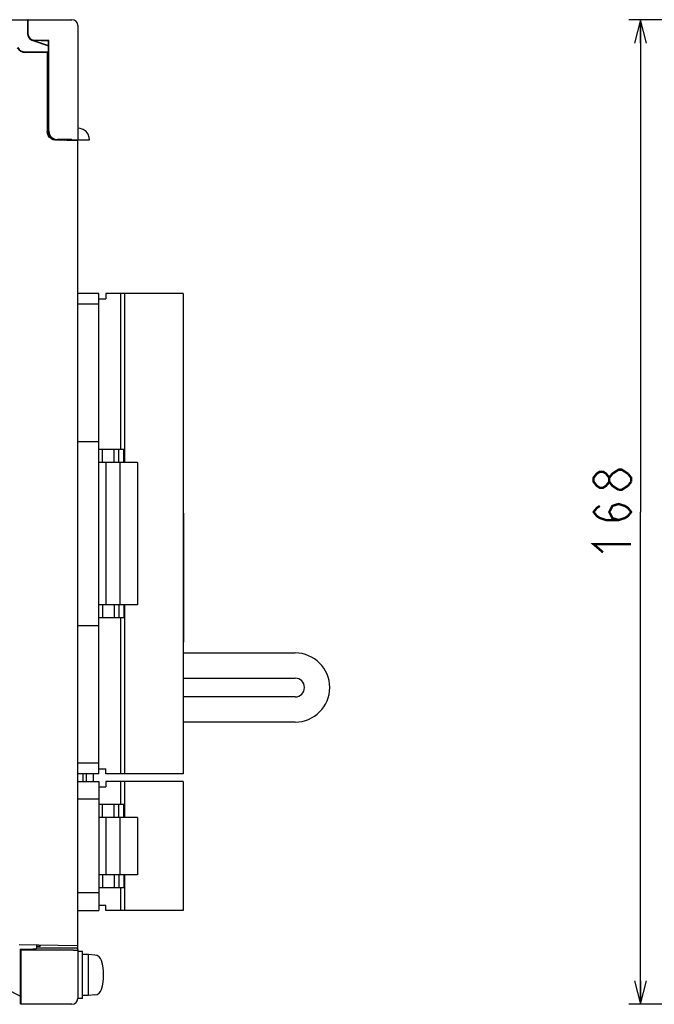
# Model space of a CAD drawing. Extents: x 60 to 816, y 33 to 540.
# Tile 4 of 24: x 230 to 338, y 272 to 440. Entities that reach past the tile are written whole.
import ezdxf

# ---------------------------------------------------------------- set-up
doc = ezdxf.new("R2010")
doc.units = 0
doc.header["$LTSCALE"] = 46.2
doc.linetypes.add('HIDDEN', pattern=[0.2, 0.1, -0.1])
doc.layers.get('0').update_dxf_attribs({"linetype": 'CONTINUOUS'})
for name, color, linetype in [('ALL_AXIS', 7, 'CONTINUOUS'), ('ALL_DIM', 7, 'CONTINUOUS'), ('ALL_FEATURES', 7, 'CONTINUOUS'), ('DEFAULT_2', 8, 'HIDDEN')]:
    doc.layers.add(name, color=color, linetype=linetype)
doc.dimstyles.get("Standard").update_dxf_attribs({"dimtxt": 2.5, "dimasz": 2.5, "dimexe": 1.25, "dimexo": 0.625, "dimtad": 1, "dimcen": 2.5, "dimazin": 3, "dimtfac": 1, "dimtmove": 0, "dimatfit": 3})

# ---------------------------------------------------------------- blocks, each defined once
blk = doc.blocks.new('_OPEN')
at = {"color": 0, "linetype": 'BYBLOCK'}
for p, q in [((0, 0), (-1, 0.25)), ((-1, -0.25), (0, 0)), ((-1, 0), (0, 0))]:
    blk.add_line(p, q, dxfattribs=at)
blk = doc.blocks.new('*D9')
at = {"layer": 'ALL_DIM', "color": 2, "linetype": 'CONTINUOUS'}
for p, q in [((418.51, 440), (334, 440)), ((336, 440), (336, 356)), ((336, 272), (336, 356)), ((418.13, 272), (334, 272))]:
    blk.add_line(p, q, dxfattribs=at)
at = {"layer": 'ALL_DIM', "color": 2, "linetype": 'CONTINUOUS', "xscale": 4, "yscale": 4, "zscale": 4}
for p, rotation in [((336, 440), 90), ((336, 272), 270)]:
    blk.add_blockref('_OPEN', p, dxfattribs=dict(at, rotation=rotation))

msp = doc.modelspace()

# ---------------------------------------------------------------- linework, layer by layer
at = {"layer": 'ALL_AXIS', "color": 7, "linetype": 'CONTINUOUS'}
for p, q in [((257.98, 393.3), (247.28, 393.3)), ((247.98, 393.3), (247.98, 364.45)), ((257.98, 393.3), (257.98, 311.3)), ((250.18, 364.45), (247.18, 364.45)), ((247.18, 364.45), (247.18, 340.15)), ((250.18, 364.45), (250.18, 340.15)), ((250.18, 340.15), (247.18, 340.15)), ((247.98, 340.15), (247.98, 311.3)), ((242.7, 310), (242.7, 311.3)), ((257.98, 311.3), (247.28, 311.3)), ((257.98, 310), (247.28, 310)), ((247.98, 310), (247.98, 303.9)), ((257.98, 310), (257.98, 288)), ((250.18, 303.9), (247.18, 303.9)), ((247.18, 303.9), (247.18, 294.1)), ((250.18, 303.9), (250.18, 294.1)), ((250.18, 294.1), (247.18, 294.1)), ((247.98, 294.1), (247.98, 288)), ((257.98, 288), (247.28, 288)), ((240.8, 281), (240, 281)), ((240.8, 273), (240.8, 281)), ((241.8, 280.5), (240.8, 280.5)), ((242.919, 280.402), (241.8, 280.5)), ((241.8, 273.5), (241.8, 280.5)), ((240.8, 273), (240, 273)), ((241.8, 273.5), (240.8, 273.5)), ((242.919, 273.598), (241.8, 273.5))]:
    msp.add_line(p, q, dxfattribs=at)
for points in [[(230.231, 277), (230.232, 277.394), (230.234, 277.769), (230.238, 278.105), (230.243, 278.386), (230.248, 278.597), (230.255, 278.728), (230.262, 278.772)], [(230.262, 278.772), (230.269, 278.728), (230.275, 278.597), (230.281, 278.386), (230.286, 278.105), (230.29, 277.769), (230.292, 277.394), (230.293, 277)], [(230.262, 275.228), (230.255, 275.272), (230.248, 275.403), (230.243, 275.614), (230.238, 275.895), (230.234, 276.231), (230.232, 276.606), (230.231, 277)], [(230.293, 277), (230.292, 276.606), (230.29, 276.231), (230.286, 275.895), (230.281, 275.614), (230.275, 275.403), (230.269, 275.272), (230.262, 275.228)]]:
    msp.add_lwpolyline(points, dxfattribs=at)
for centre, radius, start, end in [((242.806, 279.107), 1.3, 15.88085, 85), ((235.4, 277), 9, 344.11915, 15.88085), ((242.806, 274.893), 1.3, 275, 344.11915)]:
    msp.add_arc(centre, radius, start, end, dxfattribs=at)
at = {"layer": 'ALL_DIM', "color": 2, "linetype": 'CONTINUOUS', "const_width": 0.4}
for points in [[(330.667, 361.16), (330.133, 360.472), (329.6, 360.128), (329.067, 360.128), (328.533, 360.472), (328, 361.16), (328, 361.848), (328.533, 362.536), (329.067, 362.88), (329.6, 362.88), (330.133, 362.536), (330.667, 361.848)], [(332.267, 359.784), (331.2, 360.472), (330.667, 361.16), (330.667, 361.848), (331.2, 362.536), (331.733, 362.88), (332.267, 363.224), (332.8, 363.224), (333.867, 362.536)], [(333.867, 362.536), (334.4, 361.848), (334.4, 361.16)], [(334.4, 361.16), (333.867, 360.472)], [(333.867, 360.472), (332.8, 359.784), (332.267, 359.784)], [(332.267, 354.624), (331.2, 354.968), (330.667, 356), (331.2, 357.032), (332.267, 357.376), (333.333, 357.032), (333.867, 356.688), (334.4, 356), (333.867, 355.312), (333.333, 354.968), (332.267, 354.624), (330.133, 354.624), (329.067, 354.968), (328.533, 355.312), (328, 356), (328.533, 356.688), (329.067, 357.032)], [(329.6, 349.12), (328, 350.496), (334.4, 350.496)]]:
    msp.add_lwpolyline(points, dxfattribs=at)
at = {"layer": 'ALL_FEATURES', "color": 7, "linetype": 'CONTINUOUS'}
for p, q in [((70, 440), (239, 440)), ((231.5, 437.5), (231.5, 439.995)), ((231.531, 437.5), (231.531, 439.184)), ((240, 439), (240, 419.5)), ((232.162, 436.506), (235, 435.54)), ((232.173, 436.539), (235, 435.577)), ((232.465, 436.501), (235, 436.412)), ((235.031, 436.442), (232.466, 436.532)), ((232.5, 436.485), (232.581, 436.497)), ((235.031, 436.442), (235, 436.412)), ((235, 421.001), (235, 436.412)), ((235.031, 421.032), (235.031, 436.442)), ((231.041, 434.5), (235, 434.5)), ((234.765, 434.43), (231.041, 434.43)), ((234.765, 434.43), (234.8, 434.465)), ((234.765, 434.43), (234.765, 420.95)), ((234.8, 434.465), (234.8, 420.949)), ((234.8, 434.465), (235, 434.465)), ((236, 419.592), (236, 419.479)), ((236.499, 419.5), (236.036, 419.573)), ((236.068, 419.606), (236.532, 419.533)), ((240, 419.318), (236.214, 419.451)), ((236.499, 419.5), (242.002, 419.5)), ((239, 419.536), (236.532, 419.533)), ((239, 419.536), (239, 419.5)), ((240, 281.268), (240, 419.318)), ((243.58, 393.3), (240, 393.3)), ((243.58, 311.3), (243.58, 393.3)), ((247.28, 393.3), (244.78, 393.3)), ((244.78, 393.3), (244.78, 392.4)), ((247.28, 393.3), (247.28, 366.65)), ((243.58, 391.45), (240, 391.45)), ((243.58, 392.4), (244.78, 392.4)), ((243.58, 368), (240, 368)), ((247.84, 366.65), (243.58, 366.65)), ((244.23, 364.45), (244.23, 366.65)), ((246.23, 364.45), (246.23, 366.65)), ((246.98, 364.45), (246.98, 366.65)), ((247.84, 364.45), (247.84, 366.65)), ((247.18, 364.45), (243.58, 364.45)), ((244.78, 364.45), (244.78, 340.15)), ((258.06, 355.8), (257.98, 355.8)), ((258.06, 355.8), (258.06, 333.8)), ((247.18, 340.15), (243.58, 340.15)), ((244.23, 340.15), (244.23, 337.95)), ((246.23, 340.15), (246.23, 337.95)), ((246.98, 340.15), (246.98, 337.95)), ((247.84, 340.15), (247.84, 337.95)), ((247.84, 337.95), (243.58, 337.95)), ((247.28, 337.95), (247.28, 311.3)), ((243.58, 336.6), (240, 336.6)), ((258.06, 333.8), (257.98, 333.8)), ((257.98, 331.95), (277.08, 331.95)), ((257.98, 327.65), (277.08, 327.65)), ((277.08, 324.45), (257.98, 324.45)), ((277.08, 320.15), (257.98, 320.15)), ((243.58, 313.15), (240, 313.15)), ((243.58, 311.3), (240, 311.3)), ((240.9, 310), (240.9, 311.3)), ((241.5, 310), (241.5, 311.3)), ((243.58, 312.2), (244.78, 312.2)), ((244.78, 311.3), (244.78, 312.2)), ((247.28, 311.3), (244.78, 311.3)), ((240, 310), (243.58, 310)), ((243.58, 310), (243.58, 288)), ((247.28, 310), (244.78, 310)), ((244.78, 310), (244.78, 309.1)), ((247.28, 310), (247.28, 306.1)), ((243.58, 309.1), (244.78, 309.1)), ((243.58, 307), (240, 307)), ((247.84, 306.1), (243.58, 306.1)), ((244.23, 303.9), (244.23, 306.1)), ((246.23, 303.9), (246.23, 306.1)), ((246.98, 303.9), (246.98, 306.1)), ((247.84, 303.9), (247.84, 306.1)), ((247.18, 303.9), (243.58, 303.9)), ((244.78, 303.9), (244.78, 294.1)), ((247.18, 294.1), (243.58, 294.1)), ((244.23, 294.1), (244.23, 291.9)), ((246.23, 294.1), (246.23, 291.9)), ((246.98, 294.1), (246.98, 291.9)), ((247.84, 294.1), (247.84, 291.9)), ((243.58, 291), (240, 291)), ((247.84, 291.9), (243.58, 291.9)), ((247.28, 291.9), (247.28, 288)), ((240, 288), (243.58, 288)), ((243.58, 288.9), (244.78, 288.9)), ((244.78, 288), (244.78, 288.9)), ((247.28, 288), (244.78, 288)), ((240, 282), (230, 282.175)), ((230.175, 281.425), (232.319, 281.426)), ((230.175, 281.425), (230.349, 281.251)), ((230.175, 281.425), (230.175, 272.087)), ((239.251, 281.251), (230.349, 281.251)), ((232.668, 281.434), (233, 281.6)), ((233, 281.6), (233, 282.122)), ((233, 281.913), (233.6, 281.923)), ((233.6, 282.112), (233.6, 281.923)), ((239.834, 281.583), (239.991, 281.269)), ((239.991, 281.268), (239.991, 281.269)), ((239.991, 281.268), (239.991, 273.009)), ((230.331, 272.009), (230.175, 272.087)), ((230.331, 272.009), (230.332, 272.009)), ((238.991, 272.009), (230.332, 272.009))]:
    msp.add_line(p, q, dxfattribs=at)
for points in [[(231.531, 439.184), (231.529, 439.361), (231.526, 439.526), (231.522, 439.672), (231.518, 439.796), (231.512, 439.893), (231.506, 439.96), (231.5, 439.995)], [(236.214, 419.451), (235.835, 419.513), (235.485, 419.669), (235.186, 419.908), (234.957, 420.215), (234.814, 420.57), (234.765, 420.95)], [(234.8, 420.949), (234.822, 420.693), (234.887, 420.445), (234.994, 420.212), (235.139, 420), (235.317, 419.816), (235.525, 419.665), (235.754, 419.552), (236, 419.479)], [(236.036, 419.573), (235.618, 419.786), (235.286, 420.118), (235.073, 420.537), (235, 421.001)], [(235.031, 421.032), (235.105, 420.569), (235.318, 420.15), (235.65, 419.819), (236.068, 419.606)], [(242, 419.5), (241.957, 419.904), (241.76, 420.447), (241.409, 420.919), (240.934, 421.266), (240.391, 421.46), (240, 421.5)], [(230.332, 272.009), (230.336, 272.041), (230.34, 272.14), (230.344, 272.299), (230.347, 272.506), (230.349, 272.749), (230.349, 281.251)], [(232.668, 281.434), (232.639, 281.431), (232.566, 281.429), (232.456, 281.427), (232.319, 281.426)], [(239.834, 281.583), (239.798, 281.587), (239.697, 281.591), (239.538, 281.595), (239.332, 281.598), (239.092, 281.599), (233, 281.6)], [(239.251, 281.251), (239.494, 281.253), (239.701, 281.256), (239.86, 281.26), (239.959, 281.264), (239.991, 281.268)], [(230.175, 273.411), (218.006, 279.591), (217.762, 279.716), (217.558, 279.821), (217.406, 279.9), (217.312, 279.95), (217.279, 279.97)]]:
    msp.add_lwpolyline(points, dxfattribs=at)
for centre, radius, start, end in [((239, 439), 1, 0, 90), ((232.5, 437.5), 1.05, 164.0123, 251.209), ((232.5, 437.5), 1, 180, 268), ((232.5, 437.5), 0.969, 180, 268), ((231.041, 436), 1.57, 210, 270), ((231.041, 436), 1.5, 210, 270), ((232.5, 437.5), 1.015, 251.209, 270), ((236.8, 419.864), 1.064, 333.78116, 339.98404), ((277.08, 326.05), 5.9, 270, 90), ((277.08, 326.05), 1.6, 270, 90), ((238.991, 273.009), 1, 270.06309, 359.93691)]:
    msp.add_arc(centre, radius, start, end, dxfattribs=at)
at = {"layer": 'DEFAULT_2', "color": 8, "linetype": 'HIDDEN'}
for points in [[(230.227, 277), (230.228, 277.445), (230.23, 277.868), (230.235, 278.247), (230.24, 278.564), (230.247, 278.802), (230.254, 278.95), (230.262, 279), (230.27, 278.95), (230.277, 278.802), (230.284, 278.564), (230.289, 278.247), (230.293, 277.868), (230.296, 277.445), (230.297, 277)], [(230.297, 277), (230.296, 276.555), (230.293, 276.132), (230.289, 275.753), (230.284, 275.436), (230.277, 275.198), (230.27, 275.05), (230.262, 275), (230.254, 275.05), (230.247, 275.198), (230.24, 275.436), (230.235, 275.753), (230.23, 276.132), (230.228, 276.555), (230.227, 277)]]:
    msp.add_lwpolyline(points, dxfattribs=at)

# ---------------------------------------------------------------- dimensions: what is measured, and where the dimension line sits
at = {"layer": 'ALL_DIM', "color": 2, "linetype": 'CONTINUOUS'}
dim = msp.add_linear_dim(base=(336, 272), p1=(418.509, 440), p2=(418.125, 272), angle=270, dimstyle='Standard', dxfattribs=at)
dim.commit()
dim.dimension.update_dxf_attribs({"geometry": '*D9', "text_midpoint": (334.4, 347.744), "dimtype": 128})

doc.saveas('drawing.dxf')
